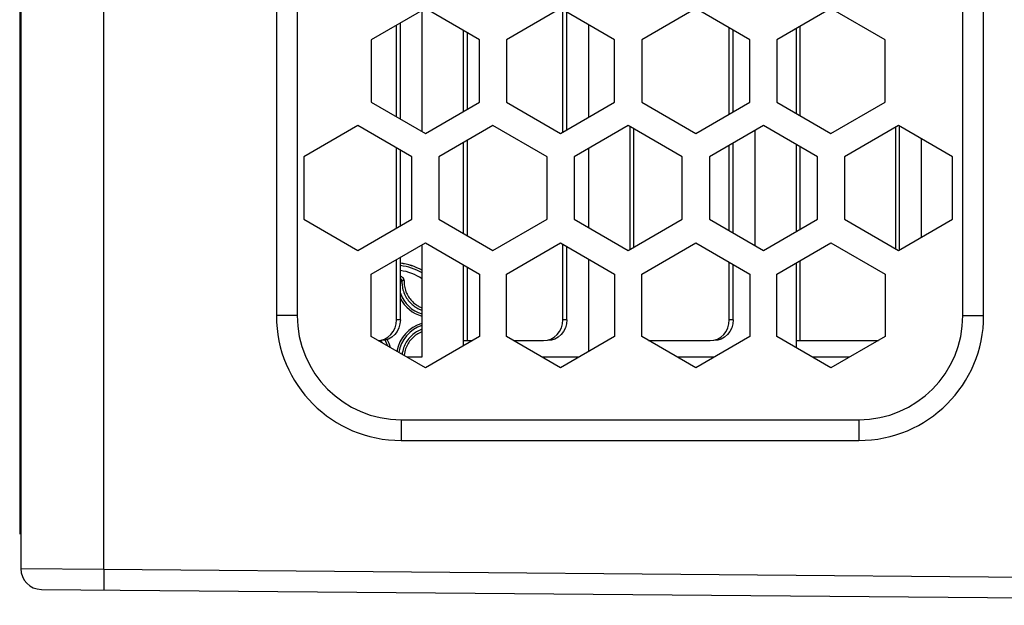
# Model space of a CAD drawing. Extents: x 0 to 420, y 0 to 297.
# Tile 3 of 124: x 73.99 to 83.46, y 74.34 to 79.97. Entities that reach past the tile are written whole.
import ezdxf

# ---------------------------------------------------------------- set-up
doc = ezdxf.new("R2010")
doc.units = 0
doc.header["$LTSCALE"] = 23.1
doc.layers.get('0').update_dxf_attribs({"linetype": 'CONTINUOUS'})

msp = doc.modelspace()

# ---------------------------------------------------------------- linework, layer by layer
at = {"color": 7, "linetype": 'CONTINUOUS'}
for p, q in [((73.999813, 88.755197), (73.999813, 74.693553)), ((74.799813, 74.688317), (74.799813, 88.760433)), ((76.45753, 86.324375), (76.45753, 77.124375)), ((76.65753, 86.324375), (76.65753, 77.124375)), ((73.989763, 83.15548), (73.989763, 75.024375)), ((83.05753, 77.124375), (83.05753, 80.124375)), ((83.25753, 77.124375), (83.25753, 80.124168)), ((77.889763, 80.075155), (77.370147, 79.775155)), ((77.85753, 80.056545), (77.85753, 78.893765)), ((78.409378, 79.775155), (77.889763, 80.075155)), ((79.189763, 80.075155), (78.670147, 79.775155)), ((79.709378, 79.775155), (79.189763, 80.075155)), ((79.212328, 78.888183), (79.212328, 80.062127)), ((80.489763, 80.075155), (79.970147, 79.775155)), ((81.009378, 79.775155), (80.489763, 80.075155)), ((81.789763, 80.075155), (81.270147, 79.775155)), ((82.309378, 79.775155), (81.789763, 80.075155)), ((77.612328, 79.035332), (77.612328, 79.914978)), ((79.45753, 79.92056), (79.45753, 79.029751)), ((81.49499, 79.045342), (81.49499, 79.904968)), ((78.25753, 79.087486), (78.25753, 79.862825)), ((78.29499, 79.109114), (78.29499, 79.841197)), ((80.812328, 79.061388), (80.812328, 79.888922)), ((81.45753, 79.06697), (81.45753, 79.88334)), ((77.370147, 79.775155), (77.370147, 79.175155)), ((78.409378, 79.175155), (78.409378, 79.775155)), ((78.670147, 79.775155), (78.670147, 79.175155)), ((79.709378, 79.175155), (79.709378, 79.775155)), ((79.970147, 79.775155), (79.970147, 79.175155)), ((81.009378, 79.175155), (81.009378, 79.775155)), ((81.270147, 79.775155), (81.270147, 79.175155)), ((82.309378, 79.175155), (82.309378, 79.775155)), ((77.370147, 79.175155), (77.889763, 78.875155)), ((77.889763, 78.875155), (78.409378, 79.175155)), ((78.670147, 79.175155), (79.189763, 78.875155)), ((79.189763, 78.875155), (79.709378, 79.175155)), ((79.970147, 79.175155), (80.489763, 78.875155)), ((80.489763, 78.875155), (81.009378, 79.175155)), ((81.270147, 79.175155), (81.789763, 78.875155)), ((81.789763, 78.875155), (82.309378, 79.175155)), ((77.240147, 78.949989), (76.720532, 78.649989)), ((77.759763, 78.649989), (77.240147, 78.949989)), ((78.540147, 78.949989), (78.020532, 78.649989)), ((79.059763, 78.649989), (78.540147, 78.949989)), ((79.840147, 78.949989), (79.320532, 78.649989)), ((80.359763, 78.649989), (79.840147, 78.949989)), ((81.140147, 78.949989), (80.620532, 78.649989)), ((81.659763, 78.649989), (81.140147, 78.949989)), ((82.439378, 78.949989), (81.919763, 78.649989)), ((82.958993, 78.649989), (82.439378, 78.949989)), ((79.85753, 77.760024), (79.85753, 78.939953)), ((79.89499, 77.781652), (79.89499, 78.918325)), ((81.05753, 78.902289), (81.05753, 77.797688)), ((82.412328, 77.765606), (82.412328, 78.934371)), ((78.25753, 77.913158), (78.25753, 78.786819)), ((78.29499, 77.89153), (78.29499, 78.808447)), ((80.812328, 77.939255), (80.812328, 78.760722)), ((81.45753, 77.933229), (81.45753, 78.766748)), ((82.65753, 78.824039), (82.65753, 77.875939)), ((77.612328, 77.964867), (77.612328, 78.73511)), ((79.45753, 78.729084), (79.45753, 77.970893)), ((81.49499, 77.954857), (81.49499, 78.74512)), ((76.720532, 78.649989), (76.720532, 78.049989)), ((77.759763, 78.049989), (77.759763, 78.649989)), ((78.020532, 78.649989), (78.020532, 78.049989)), ((79.059763, 78.049989), (79.059763, 78.649989)), ((79.320532, 78.649989), (79.320532, 78.049989)), ((80.359763, 78.049989), (80.359763, 78.649989)), ((80.620532, 78.649989), (80.620532, 78.049989)), ((81.659763, 78.049989), (81.659763, 78.649989)), ((81.919763, 78.649989), (81.919763, 78.049989)), ((82.958993, 78.049989), (82.958993, 78.649989)), ((76.720532, 78.049989), (77.240147, 77.749989)), ((77.240147, 77.749989), (77.759763, 78.049989)), ((78.020532, 78.049989), (78.540147, 77.749989)), ((78.540147, 77.749989), (79.059763, 78.049989)), ((79.320532, 78.049989), (79.840147, 77.749989)), ((79.840147, 77.749989), (80.359763, 78.049989)), ((80.620532, 78.049989), (81.140147, 77.749989)), ((81.140147, 77.749989), (81.659763, 78.049989)), ((81.919763, 78.049989), (82.439378, 77.749989)), ((82.439378, 77.749989), (82.958993, 78.049989)), ((77.370147, 77.522599), (77.889763, 77.822599)), ((77.889763, 77.822599), (78.409378, 77.522599)), ((78.670147, 77.522599), (79.189763, 77.822599)), ((79.189763, 77.822599), (79.709378, 77.522599)), ((79.970147, 77.522599), (80.489763, 77.822599)), ((80.489763, 77.822599), (81.009378, 77.522599)), ((81.270147, 77.522599), (81.789763, 77.822599)), ((81.789763, 77.822599), (82.309378, 77.522599)), ((77.85753, 77.803989), (77.85753, 76.724375)), ((79.212328, 77.084375), (79.212328, 77.809571)), ((77.612328, 77.084375), (77.612328, 77.662422)), ((79.45753, 77.668004), (79.45753, 76.777195)), ((80.812328, 77.084375), (80.812328, 77.636366)), ((81.45753, 76.814414), (81.45753, 77.630784)), ((81.49499, 76.884375), (81.49499, 77.652412)), ((78.25753, 76.83493), (78.25753, 77.610269)), ((78.29499, 76.884375), (78.29499, 77.588641)), ((77.370147, 76.922599), (77.370147, 77.522599)), ((78.409378, 77.522599), (78.409378, 76.922599)), ((78.670147, 76.922599), (78.670147, 77.522599)), ((79.709378, 77.522599), (79.709378, 76.922599)), ((79.970147, 76.922599), (79.970147, 77.522599)), ((81.009378, 77.522599), (81.009378, 76.922599)), ((81.270147, 76.922599), (81.270147, 77.522599)), ((82.309378, 77.522599), (82.309378, 76.922599)), ((76.65753, 77.124375), (76.45753, 77.124375)), ((77.649789, 77.084375), (77.612328, 77.084375)), ((79.249789, 77.084375), (79.212328, 77.084375)), ((80.849789, 77.084375), (80.812328, 77.084375)), ((83.05753, 77.124375), (83.25753, 77.124375)), ((77.889763, 76.622599), (77.370147, 76.922599)), ((78.409378, 76.922599), (77.889763, 76.622599)), ((78.25753, 76.884375), (78.343172, 76.884375)), ((79.189763, 76.622599), (78.670147, 76.922599)), ((78.736353, 76.884375), (79.026891, 76.884375)), ((79.709378, 76.922599), (79.189763, 76.622599)), ((80.489763, 76.622599), (79.970147, 76.922599)), ((80.036353, 76.884375), (80.626891, 76.884375)), ((81.009378, 76.922599), (80.489763, 76.622599)), ((81.789763, 76.622599), (81.270147, 76.922599)), ((81.45753, 76.884375), (82.226891, 76.884375)), ((82.309378, 76.922599), (81.789763, 76.622599)), ((82.226891, 76.884375), (82.247056, 76.886618)), ((77.478825, 76.859855), (77.476807, 76.863601)), ((77.85753, 76.724375), (77.713481, 76.724375)), ((79.366044, 76.724375), (79.013481, 76.724375)), ((80.666044, 76.724375), (80.313481, 76.724375)), ((81.966044, 76.724375), (81.613481, 76.724375)), ((77.65753, 76.124375), (77.65753, 75.924375)), ((77.65753, 76.124375), (82.05753, 76.124375)), ((82.05753, 76.124375), (82.05753, 75.924375)), ((77.65753, 75.924375), (82.05753, 75.924375)), ((73.999813, 74.693553), (74.799813, 74.688317)), ((74.799813, 74.688317), (74.798068, 74.488325)), ((74.799813, 74.688317), (83.680179, 74.61082)), ((74.198068, 74.493561), (91.71515, 74.340692))]:
    msp.add_line(p, q, dxfattribs=at)
at = {"color": 3, "linetype": 'CONTINUOUS'}
for p, q in [((79.249789, 78.909811), (79.249789, 80.040499)), ((77.649789, 79.013704), (77.649789, 79.936606)), ((80.849789, 79.083016), (80.849789, 79.867294)), ((82.449789, 77.755999), (82.449789, 78.943978)), ((80.849789, 77.917627), (80.849789, 78.78235)), ((77.649789, 77.986495), (77.649789, 78.713482)), ((79.249789, 77.084375), (79.249789, 77.787943)), ((77.649789, 77.084375), (77.649789, 77.68405)), ((80.849789, 77.084375), (80.849789, 77.614738))]:
    msp.add_line(p, q, dxfattribs=at)
at = {"color": 7, "linetype": 'CONTINUOUS'}
for points in [[(77.685401, 77.460459), (77.685406, 77.462938), (77.685227, 77.465521), (77.684869, 77.468209), (77.684294, 77.470992), (77.68348, 77.473865), (77.682388, 77.476816), (77.680979, 77.479848), (77.679226, 77.482904), (77.677097, 77.485945), (77.674579, 77.488907), (77.671635, 77.491744), (77.668318, 77.494359), (77.664644, 77.496661), (77.660726, 77.498595), (77.656651, 77.500074), (77.65254, 77.501118), (77.649789, 77.501538)], [(77.664695, 77.458127), (77.664514, 77.461244), (77.663823, 77.46431), (77.662632, 77.467246), (77.660967, 77.469971), (77.658869, 77.472412), (77.656392, 77.474499), (77.653605, 77.476174), (77.650584, 77.477393), (77.649789, 77.477577)], [(77.649789, 77.444493), (77.65379, 77.448228), (77.659236, 77.453221), (77.664695, 77.458129)], [(77.664695, 77.458129), (77.664551, 77.447957), (77.664788, 77.437146), (77.665477, 77.425743), (77.666699, 77.413678), (77.668558, 77.400871), (77.67114, 77.387455), (77.674554, 77.373416), (77.678793, 77.359168), (77.683797, 77.345051), (77.68952, 77.331222), (77.695839, 77.317923), (77.702719, 77.30515), (77.710077, 77.292974), (77.717887, 77.281369), (77.726123, 77.270313), (77.73471, 77.259855), (77.743569, 77.250028), (77.752662, 77.240814), (77.761954, 77.232197), (77.771374, 77.224189), (77.780931, 77.216737), (77.790347, 77.209996), (77.799291, 77.204099), (77.807848, 77.198887), (77.815987, 77.194295), (77.823787, 77.190211), (77.831311, 77.186551), (77.838632, 77.183243), (77.845829, 77.180225), (77.852987, 77.177445), (77.85753, 77.175819)], [(77.685399, 77.460459), (77.682402, 77.460532), (77.679454, 77.460529), (77.67662, 77.46045), (77.673965, 77.460297), (77.671549, 77.460074), (77.669426, 77.459786), (77.667643, 77.459438), (77.66624, 77.45904), (77.66525, 77.4586), (77.664695, 77.458127)], [(77.685401, 77.460459), (77.685206, 77.450906), (77.68551, 77.440768), (77.686152, 77.430064), (77.687327, 77.418748), (77.689077, 77.406725), (77.691518, 77.394146), (77.694763, 77.380974), (77.698721, 77.367613), (77.703457, 77.354372), (77.708802, 77.341402), (77.714755, 77.328929), (77.721196, 77.316951), (77.728114, 77.305531), (77.735433, 77.294649), (77.743172, 77.284286), (77.751217, 77.274471), (77.759528, 77.265262), (77.768058, 77.256611), (77.776771, 77.24854), (77.785609, 77.241014), (77.794574, 77.234053), (77.803403, 77.227696), (77.811778, 77.222161), (77.819815, 77.21727), (77.82744, 77.212949), (77.834764, 77.209124), (77.841815, 77.205678), (77.848686, 77.202579), (77.855433, 77.199736), (77.85753, 77.198923)], [(77.497855, 76.899599), (77.529858, 76.918173), (77.558015, 76.942954), (77.580991, 76.973322), (77.598212, 77.007839), (77.60853, 77.04465), (77.612328, 77.084375)], [(79.097855, 76.899599), (79.129858, 76.918173), (79.158015, 76.942954), (79.180991, 76.973322), (79.198212, 77.007839), (79.20853, 77.04465), (79.212328, 77.084375)], [(80.697855, 76.899599), (80.729858, 76.918173), (80.758015, 76.942954), (80.780991, 76.973322), (80.798212, 77.007839), (80.80853, 77.04465), (80.812328, 77.084375)], [(77.85753, 76.992908), (77.845172, 76.98826), (77.831519, 76.982297), (77.818433, 76.975769), (77.805852, 76.968684), (77.793719, 76.961034), (77.782011, 76.952816), (77.770677, 76.943992), (77.759778, 76.934602), (77.74934, 76.924665), (77.739409, 76.91422), (77.730026, 76.903315), (77.721209, 76.891973), (77.712997, 76.880257), (77.705351, 76.868113), (77.698266, 76.85551), (77.691741, 76.842404), (77.685786, 76.828739), (77.680443, 76.814499), (77.675779, 76.799735), (77.671784, 76.784195), (77.668528, 76.7677), (77.666338, 76.751594)], [(77.85753, 76.969777), (77.854816, 76.968754), (77.842015, 76.963155), (77.829737, 76.957024), (77.817945, 76.950374), (77.806559, 76.943188), (77.795586, 76.935482), (77.784955, 76.927189), (77.774733, 76.918393), (77.764951, 76.909062), (77.755626, 76.899274), (77.746837, 76.889045), (77.73855, 76.878408), (77.730849, 76.867428), (77.723667, 76.856032), (77.717019, 76.844218), (77.710888, 76.831921), (77.705299, 76.819109), (77.700272, 76.80575), (77.695868, 76.791906), (77.692125, 76.777324), (77.68904, 76.761843), (77.686787, 76.745296), (77.68642, 76.739999)], [(77.434825, 76.885258), (77.463723, 76.888471), (77.497855, 76.899599)], [(77.476807, 76.863601), (77.469448, 76.875777), (77.463661, 76.884375)], [(79.026891, 76.884375), (79.063723, 76.888471), (79.097855, 76.899599)], [(80.626891, 76.884375), (80.663723, 76.888471), (80.697855, 76.899599)]]:
    msp.add_lwpolyline(points, dxfattribs=at)
at = {"color": 3, "linetype": 'CONTINUOUS'}
for points in [[(77.649789, 77.084375), (77.645991, 77.04465), (77.635673, 77.007839), (77.618452, 76.973322), (77.595475, 76.942954), (77.567318, 76.918173), (77.535315, 76.899599), (77.501184, 76.888471), (77.464352, 76.884375)], [(79.249789, 77.084375), (79.245991, 77.04465), (79.235673, 77.007839), (79.218452, 76.973322), (79.195475, 76.942954), (79.167318, 76.918173), (79.135315, 76.899599), (79.101184, 76.888471), (79.064352, 76.884375)], [(80.849789, 77.084375), (80.845991, 77.04465), (80.835673, 77.007839), (80.818452, 76.973322), (80.795475, 76.942954), (80.767318, 76.918173), (80.735315, 76.899599), (80.701184, 76.888471), (80.664352, 76.884375)]]:
    msp.add_lwpolyline(points, dxfattribs=at)
at = {"color": 7, "linetype": 'CONTINUOUS'}
for centre, radius, start, end in [((77.589763, 77.084375), 0.546195, 60.624772, 83.687168), ((77.589763, 77.084375), 0.546348, 60.641494, 83.687841), ((77.589763, 77.084375), 0.476823, 55.812827, 82.764963), ((77.589763, 77.084375), 0.52408, 59.259575, 83.419513), ((77.949763, 77.444375), 0.338008, 207.39724, 254.161179), ((77.949763, 77.444375), 0.318118, 199.406403, 253.135869), ((77.65753, 77.124375), 1.2, 180, 270), ((77.65753, 77.124375), 1, 180, 270), ((82.05753, 77.124375), 1.2, 270, 0), ((82.05753, 77.124375), 1, 270, 0), ((77.949763, 76.724375), 0.338008, 105.838797, 170.472851), ((77.949763, 76.724375), 0.318118, 106.864151, 171.812498), ((77.229763, 76.724375), 0.318118, 19.501281, 31.124636), ((77.229763, 76.724375), 0.338008, 15.693629, 30.342248), ((74.199813, 74.693553), 0.2, 180, 269.5)]:
    msp.add_arc(centre, radius, start, end, dxfattribs=at)

doc.saveas('drawing.dxf')
